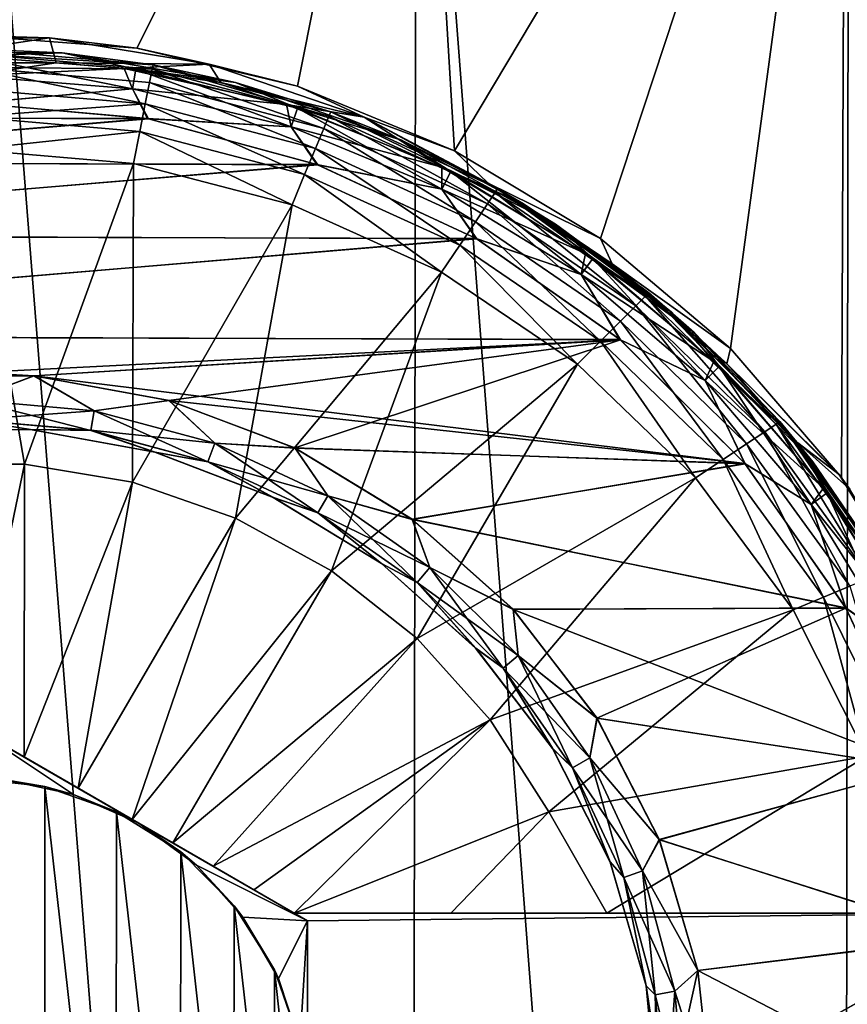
# Model space of a CAD drawing. Header units: metres. Extents: x -106 to 264, y -111 to 81.
# Tile 72 of 256: x -76.32 to -73.25, y 64.01 to 67.66. Entities that reach past the tile are written whole.
import ezdxf

# ---------------------------------------------------------------- set-up
doc = ezdxf.new("R2010")
doc.units = ezdxf.units.M
doc.layers.add('solid_20422013', color=7, linetype='CONTINUOUS')

msp = doc.modelspace()

# ---------------------------------------------------------------- linework, layer by layer
at = {"layer": 'solid_20422013'}
for points in [[(-76.5, 69.599998, 13), (-76.5, 49.099998, 13), (-74.874649, 49.099998, 12.897993)], [(-74.847794, 69.599998, 12.89389), (-76.5, 69.599998, 13), (-74.874649, 49.099998, 12.897993)], [(-74.851753, 69.599998, -12.89344), (-76.5, 67.599998, -13), (-76.5, 69.599998, -13)], [(-74.851753, 69.599998, -12.89344), (-75.882767, 67.552834, -12.985339), (-76.5, 67.599998, -13)], [(-74.851753, 69.599998, -12.89344), (-75.287117, 67.411682, -12.943296), (-75.882767, 67.552834, -12.985339)], [(-74.851753, 69.599998, -12.89344), (-74.705513, 67.173073, -12.875551), (-75.287117, 67.411682, -12.943296)], [(-74.847794, 69.599998, 12.89389), (-74.874649, 49.099998, 12.897993), (-73.274803, 49.099998, 12.593575)], [(-74.851753, 69.599998, -12.89344), (-73.257263, 69.599998, -12.589034), (-74.705513, 67.173073, -12.875551)], [(-73.245956, 69.599998, 12.586223), (-74.847794, 69.599998, 12.89389), (-73.274803, 49.099998, 12.593575)], [(-73.257263, 69.599998, -12.589034), (-74.164574, 66.847427, -12.788502), (-74.705513, 67.173073, -12.875551)], [(-73.257263, 69.599998, -12.589034), (-73.684212, 66.44043, -12.691388), (-74.164574, 66.847427, -12.788502)], [(-73.257263, 69.599998, -12.589034), (-73.272408, 65.962769, -12.59296), (-73.684212, 66.44043, -12.691388)], [(-73.245956, 69.599998, 12.586223), (-73.274803, 49.099998, 12.593575), (-71.725571, 49.099998, 12.09152)], [(-73.257263, 69.599998, -12.589034), (-72.940033, 65.419754, -12.503064), (-73.272408, 65.962769, -12.59296)], [(-73.257263, 69.599998, -12.589034), (-71.704552, 69.599998, -12.081467), (-72.940033, 65.419754, -12.503064)], [(-76.819099, 67.499107, -8.617094), (-76.814804, 67.588936, -8.617251), (-76.205956, 67.590744, -8.617985)], [(-76.180901, 67.499107, -8.617094), (-76.819099, 67.499107, -8.617094), (-76.205956, 67.590744, -8.617985)], [(-76.814804, 67.588936, -8.617251), (-76.5, 67.599998, -13), (-76.205956, 67.590744, -8.617985)], [(-76.205956, 67.590744, -8.617985), (-76.5, 67.599998, -13), (-75.882767, 67.552834, -12.985339)], [(-76.205956, 67.590744, -8.617985), (-75.882767, 67.552834, -12.985339), (-75.613922, 67.493439, -8.577354)], [(-76.180901, 67.499107, -8.617094), (-76.205956, 67.590744, -8.617985), (-75.613922, 67.493439, -8.577354)], [(-76.5, 67.550003, -12.051724), (-76.809555, 67.537849, -10.9), (-76.158844, 67.53524, -10.9)], [(-76.5, 67.523254, -10.800091), (-76.158844, 67.53524, -10.9), (-76.809555, 67.537849, -10.9)], [(-76.500008, 67.532875, -12.181459), (-76.5, 67.550003, -12.051724), (-75.822113, 67.491394, -12.051724)], [(-76.499985, 67.482613, -12.302423), (-76.500008, 67.532875, -12.181459), (-75.82547, 67.474602, -12.181459)], [(-75.82547, 67.474602, -12.181459), (-76.500008, 67.532875, -12.181459), (-75.822113, 67.491394, -12.051724)], [(-75.822113, 67.491394, -12.051724), (-76.5, 67.550003, -12.051724), (-76.158844, 67.53524, -10.9)], [(-76.5, 67.523254, -10.800091), (-75.886269, 67.474953, -10.800091), (-76.158844, 67.53524, -10.9)], [(-75.822113, 67.491394, -12.051724), (-76.158844, 67.53524, -10.9), (-75.517395, 67.425835, -10.9)], [(-75.886269, 67.474953, -10.800091), (-75.517395, 67.425835, -10.9), (-76.158844, 67.53524, -10.9)], [(-75.613922, 67.493439, -8.577354), (-75.882767, 67.552834, -12.985339), (-75.287117, 67.411682, -12.943296)], [(-76.5, 67.449913, -8.673258), (-76.819099, 67.499107, -8.617094), (-76.180901, 67.499107, -8.617094)], [(-76.5, 67.523254, -10.800091), (-75.897728, 67.402603, -10.726795), (-75.886269, 67.474953, -10.800091)], [(-76.5, 67.523254, -10.800091), (-76.5, 67.449997, -10.726795), (-75.897728, 67.402603, -10.726795)], [(-76.5, 67.449913, -8.673258), (-76.180901, 67.499107, -8.617094), (-75.929176, 67.477226, -8.604086)], [(-75.929176, 67.477226, -8.604086), (-76.180901, 67.499107, -8.617094), (-75.613922, 67.493439, -8.577354)], [(-75.571709, 67.425217, -8.572887), (-75.929176, 67.477226, -8.604086), (-75.613922, 67.493439, -8.577354)], [(-75.613922, 67.493439, -8.577354), (-75.287117, 67.411682, -12.943296), (-75.039894, 67.297127, -8.498484)], [(-75.571709, 67.425217, -8.572887), (-75.613922, 67.493439, -8.577354), (-75.039894, 67.297127, -8.498484)], [(-75.897743, 67.402512, -8.673258), (-76.5, 67.449913, -8.673258), (-75.929176, 67.477226, -8.604086)], [(-75.850922, 67.346848, -12.406178), (-76.499992, 67.402649, -12.406178), (-76.499985, 67.482613, -12.302423)], [(-75.850922, 67.346848, -12.406178), (-76.499985, 67.482613, -12.302423), (-75.835274, 67.425285, -12.302423)], [(-75.835274, 67.425285, -12.302423), (-76.499985, 67.482613, -12.302423), (-75.82547, 67.474602, -12.181459)], [(-75.328545, 67.344231, -8.6), (-75.929176, 67.477226, -8.604086), (-75.571709, 67.425217, -8.572887)], [(-75.328545, 67.344231, -8.6), (-75.897743, 67.402512, -8.673258), (-75.929176, 67.477226, -8.604086)], [(-75.886269, 67.474953, -10.800091), (-75.897728, 67.402603, -10.726795), (-75.310287, 67.261566, -10.726795)], [(-75.886269, 67.474953, -10.800091), (-75.287643, 67.331238, -10.800091), (-75.517395, 67.425835, -10.9)], [(-75.886269, 67.474953, -10.800091), (-75.310287, 67.261566, -10.726795), (-75.287643, 67.331238, -10.800091)], [(-75.190186, 67.255005, -12.302423), (-75.835274, 67.425285, -12.302423), (-75.82547, 67.474602, -12.181459)], [(-75.170929, 67.301498, -12.181459), (-75.82547, 67.474602, -12.181459), (-75.822113, 67.491394, -12.051724)], [(-75.190186, 67.255005, -12.302423), (-75.82547, 67.474602, -12.181459), (-75.170929, 67.301498, -12.181459)], [(-75.170929, 67.301498, -12.181459), (-75.822113, 67.491394, -12.051724), (-75.164345, 67.317329, -12.051724)], [(-75.164345, 67.317329, -12.051724), (-75.822113, 67.491394, -12.051724), (-75.517395, 67.425835, -10.9)], [(-75.897728, 67.402603, -10.726795), (-76.5, 67.449997, -10.726795), (-76.485107, 67.348709, -10.7)], [(-76.489662, 67.348717, -8.7), (-76.5, 67.449913, -8.673258), (-75.897743, 67.402512, -8.673258)], [(-75.220894, 67.181068, -12.406178), (-75.850922, 67.346848, -12.406178), (-75.835274, 67.425285, -12.302423)], [(-75.220894, 67.181068, -12.406178), (-75.835274, 67.425285, -12.302423), (-75.190186, 67.255005, -12.302423)], [(-75.328545, 67.344231, -8.6), (-75.571709, 67.425217, -8.572887), (-75.039894, 67.297127, -8.498484)], [(-75.164345, 67.317329, -12.051724), (-75.517395, 67.425835, -10.9), (-74.902611, 67.212601, -10.9)], [(-75.287643, 67.331238, -10.800091), (-74.902611, 67.212601, -10.9), (-75.517395, 67.425835, -10.9)], [(-75.850922, 67.346848, -12.406178), (-76.500008, 67.298485, -12.485606), (-76.499992, 67.402649, -12.406178)], [(-75.842751, 67.291893, -8.7), (-76.489662, 67.348717, -8.7), (-75.897743, 67.402512, -8.673258)], [(-75.897728, 67.402603, -10.726795), (-76.485107, 67.348709, -10.7), (-75.838783, 67.291183, -10.7)], [(-75.328545, 67.344231, -8.6), (-75.31031, 67.261482, -8.673258), (-75.897743, 67.402512, -8.673258)], [(-75.842751, 67.291893, -8.7), (-75.897743, 67.402512, -8.673258), (-75.31031, 67.261482, -8.673258)], [(-75.310287, 67.261566, -10.726795), (-75.897728, 67.402603, -10.726795), (-75.838783, 67.291183, -10.7)], [(-75.039894, 67.297127, -8.498484), (-75.287117, 67.411682, -12.943296), (-74.705513, 67.173073, -12.875551)], [(-75.842751, 67.291893, -8.7), (-77.136887, 67.295456, -8.7), (-76.489662, 67.348717, -8.7)], [(-75.838783, 67.291183, -10.7), (-76.485107, 67.348709, -10.7), (-77.131866, 67.296318, -10.7)], [(-75.850922, 67.346848, -12.406178), (-75.871269, 67.244652, -12.485606), (-76.500008, 67.298485, -12.485606)], [(-75.850922, 67.346848, -12.406178), (-75.260834, 67.084717, -12.485606), (-75.871269, 67.244652, -12.485606)], [(-75.220894, 67.181068, -12.406178), (-75.260834, 67.084717, -12.485606), (-75.850922, 67.346848, -12.406178)], [(-75.328545, 67.344231, -8.6), (-75.039894, 67.297127, -8.498484), (-74.752441, 67.112488, -8.6)], [(-75.328545, 67.344231, -8.6), (-74.752441, 67.112488, -8.6), (-75.31031, 67.261482, -8.673258)], [(-75.287643, 67.331238, -10.800091), (-75.310287, 67.261566, -10.726795), (-74.752136, 67.030373, -10.726795)], [(-75.287643, 67.331238, -10.800091), (-74.71888, 67.09565, -10.800091), (-74.902611, 67.212601, -10.9)], [(-75.287643, 67.331238, -10.800091), (-74.752136, 67.030373, -10.726795), (-74.71888, 67.09565, -10.800091)], [(-74.555779, 67.0187, -12.181459), (-75.170929, 67.301498, -12.181459), (-75.164345, 67.317329, -12.051724)], [(-74.555779, 67.0187, -12.181459), (-75.164345, 67.317329, -12.051724), (-74.546204, 67.032959, -12.051724)], [(-74.546204, 67.032959, -12.051724), (-75.164345, 67.317329, -12.051724), (-74.902611, 67.212601, -10.9)], [(-75.842751, 67.291893, -8.7), (-77.764832, 67.128914, -8.7), (-77.136887, 67.295456, -8.7)], [(-75.215744, 67.121895, -8.7), (-77.764832, 67.128914, -8.7), (-75.842751, 67.291893, -8.7)], [(-75.838783, 67.291183, -10.7), (-77.131866, 67.296318, -10.7), (-77.759521, 67.130821, -10.7)], [(-75.212448, 67.120697, -10.7), (-75.838783, 67.291183, -10.7), (-77.759521, 67.130821, -10.7)], [(-76.500008, 67.298485, -12.485606), (-75.871269, 67.244652, -12.485606), (-76.5, 67.17778, -12.535121)], [(-75.215744, 67.121895, -8.7), (-75.842751, 67.291893, -8.7), (-75.31031, 67.261482, -8.673258)], [(-75.310287, 67.261566, -10.726795), (-75.838783, 67.291183, -10.7), (-75.212448, 67.120697, -10.7)], [(-74.583786, 66.976799, -12.302423), (-75.190186, 67.255005, -12.302423), (-75.170929, 67.301498, -12.181459)], [(-74.583786, 66.976799, -12.302423), (-75.170929, 67.301498, -12.181459), (-74.555779, 67.0187, -12.181459)], [(-74.581261, 67.052673, -8.396472), (-75.039894, 67.297127, -8.498484), (-74.705513, 67.173073, -12.875551)], [(-74.450027, 66.976402, -8.5), (-75.039894, 67.297127, -8.498484), (-74.581261, 67.052673, -8.396472)], [(-74.752441, 67.112488, -8.6), (-75.039894, 67.297127, -8.498484), (-74.450027, 66.976402, -8.5)], [(-75.871269, 67.244652, -12.485606), (-75.894875, 67.126236, -12.535121), (-76.5, 67.17778, -12.535121)], [(-75.871269, 67.244652, -12.485606), (-75.30719, 66.973083, -12.535121), (-75.894875, 67.126236, -12.535121)], [(-75.871269, 67.244652, -12.485606), (-75.260834, 67.084717, -12.485606), (-75.30719, 66.973083, -12.535121)], [(-74.752441, 67.112488, -8.6), (-74.752174, 67.030296, -8.673258), (-75.31031, 67.261482, -8.673258)], [(-75.215744, 67.121895, -8.7), (-75.31031, 67.261482, -8.673258), (-74.752174, 67.030296, -8.673258)], [(-74.752136, 67.030373, -10.726795), (-75.310287, 67.261566, -10.726795), (-75.212448, 67.120697, -10.7)], [(-74.62841, 66.910179, -12.406178), (-75.220894, 67.181068, -12.406178), (-75.190186, 67.255005, -12.302423)], [(-74.62841, 66.910179, -12.406178), (-75.190186, 67.255005, -12.302423), (-74.583786, 66.976799, -12.302423)], [(-74.546204, 67.032959, -12.051724), (-74.902611, 67.212601, -10.9), (-74.331177, 66.901321, -10.9)], [(-74.71888, 67.09565, -10.800091), (-74.331177, 66.901321, -10.9), (-74.902611, 67.212601, -10.9)], [(-76.297691, 66.012558, -12.789077), (-76.702309, 66.012558, -12.789077), (-76.5, 67.17778, -12.535121)], [(-76.297691, 66.012558, -12.789077), (-76.5, 67.17778, -12.535121), (-75.894875, 67.126236, -12.535121)], [(-75.220894, 67.181068, -12.406178), (-74.68647, 66.823341, -12.485606), (-75.260834, 67.084717, -12.485606)], [(-74.62841, 66.910179, -12.406178), (-74.68647, 66.823341, -12.485606), (-75.220894, 67.181068, -12.406178)], [(-74.581261, 67.052673, -8.396472), (-74.705513, 67.173073, -12.875551), (-74.164574, 66.847427, -12.788502)], [(-75.215744, 67.121895, -8.7), (-78.355965, 66.858452, -8.7), (-77.764832, 67.128914, -8.7)], [(-75.212448, 67.120697, -10.7), (-77.759521, 67.130821, -10.7), (-78.350578, 66.861511, -10.7)], [(-74.626129, 66.848183, -8.7), (-78.355965, 66.858452, -8.7), (-75.215744, 67.121895, -8.7)], [(-74.623543, 66.846687, -10.7), (-75.212448, 67.120697, -10.7), (-78.350578, 66.861511, -10.7)], [(-75.898712, 65.945168, -12.789077), (-76.297691, 66.012558, -12.789077), (-75.894875, 67.126236, -12.535121)], [(-75.898712, 65.945168, -12.789077), (-75.894875, 67.126236, -12.535121), (-75.30719, 66.973083, -12.535121)], [(-74.626129, 66.848183, -8.7), (-75.215744, 67.121895, -8.7), (-74.752174, 67.030296, -8.673258)], [(-74.752136, 67.030373, -10.726795), (-75.212448, 67.120697, -10.7), (-74.623543, 66.846687, -10.7)], [(-74.752441, 67.112488, -8.6), (-74.450027, 66.976402, -8.5), (-74.220116, 66.792747, -8.6)], [(-74.752441, 67.112488, -8.6), (-74.220116, 66.792747, -8.6), (-74.752174, 67.030296, -8.673258)], [(-74.71888, 67.09565, -10.800091), (-74.752136, 67.030373, -10.726795), (-74.23703, 66.714714, -10.726795)], [(-74.71888, 67.09565, -10.800091), (-74.19397, 66.773979, -10.800091), (-74.331177, 66.901321, -10.9)], [(-74.71888, 67.09565, -10.800091), (-74.23703, 66.714714, -10.726795), (-74.19397, 66.773979, -10.800091)], [(-75.260834, 67.084717, -12.485606), (-74.753876, 66.722748, -12.535121), (-75.30719, 66.973083, -12.535121)], [(-75.260834, 67.084717, -12.485606), (-74.68647, 66.823341, -12.485606), (-74.753876, 66.722748, -12.535121)], [(-74.220116, 66.792747, -8.6), (-74.237083, 66.714645, -8.673258), (-74.752174, 67.030296, -8.673258)], [(-74.626129, 66.848183, -8.7), (-74.752174, 67.030296, -8.673258), (-74.237083, 66.714645, -8.673258)], [(-74.23703, 66.714714, -10.726795), (-74.752136, 67.030373, -10.726795), (-74.623543, 66.846687, -10.7)], [(-74.033958, 66.598885, -12.302423), (-74.583786, 66.976799, -12.302423), (-74.555779, 67.0187, -12.181459)], [(-74.121895, 66.753906, -8.279896), (-74.581261, 67.052673, -8.396472), (-74.164574, 66.847427, -12.788502)], [(-74.450027, 66.976402, -8.5), (-74.581261, 67.052673, -8.396472), (-74.121895, 66.753906, -8.279896)], [(-73.998238, 66.634583, -12.181459), (-74.555779, 67.0187, -12.181459), (-74.546204, 67.032959, -12.051724)], [(-74.033958, 66.598885, -12.302423), (-74.555779, 67.0187, -12.181459), (-73.998238, 66.634583, -12.181459)], [(-73.998238, 66.634583, -12.181459), (-74.546204, 67.032959, -12.051724), (-73.986038, 66.646721, -12.051724)], [(-73.986038, 66.646721, -12.051724), (-74.546204, 67.032959, -12.051724), (-74.331177, 66.901321, -10.9)], [(-75.516533, 65.812271, -12.789077), (-75.898712, 65.945168, -12.789077), (-75.30719, 66.973083, -12.535121)], [(-75.516533, 65.812271, -12.789077), (-75.30719, 66.973083, -12.535121), (-74.753876, 66.722748, -12.535121)], [(-74.090858, 66.542145, -12.406178), (-74.62841, 66.910179, -12.406178), (-74.583786, 66.976799, -12.302423)], [(-74.090858, 66.542145, -12.406178), (-74.583786, 66.976799, -12.302423), (-74.033958, 66.598885, -12.302423)], [(-73.902168, 66.575531, -8.5), (-74.450027, 66.976402, -8.5), (-74.121895, 66.753906, -8.279896)], [(-74.220116, 66.792747, -8.6), (-74.450027, 66.976402, -8.5), (-73.902168, 66.575531, -8.5)], [(-74.62841, 66.910179, -12.406178), (-74.164902, 66.468124, -12.485606), (-74.68647, 66.823341, -12.485606)], [(-74.090858, 66.542145, -12.406178), (-74.164902, 66.468124, -12.485606), (-74.62841, 66.910179, -12.406178)], [(-73.986038, 66.646721, -12.051724), (-74.331177, 66.901321, -10.9), (-73.818604, 66.50045, -10.9)], [(-74.19397, 66.773979, -10.800091), (-73.818604, 66.50045, -10.9), (-74.331177, 66.901321, -10.9)], [(-74.626129, 66.848183, -8.7), (-78.890762, 66.487427, -8.7), (-78.355965, 66.858452, -8.7)], [(-74.093399, 66.474243, -8.7), (-78.890762, 66.487427, -8.7), (-74.626129, 66.848183, -8.7)], [(-74.623543, 66.846687, -10.7), (-78.350578, 66.861511, -10.7), (-78.885559, 66.491737, -10.7)], [(-74.091499, 66.472649, -10.7), (-74.623543, 66.846687, -10.7), (-78.885559, 66.491737, -10.7)], [(-74.093399, 66.474243, -8.7), (-74.626129, 66.848183, -8.7), (-74.237083, 66.714645, -8.673258)], [(-74.23703, 66.714714, -10.726795), (-74.623543, 66.846687, -10.7), (-74.091499, 66.472649, -10.7)], [(-74.121895, 66.753906, -8.279896), (-74.164574, 66.847427, -12.788502), (-73.684212, 66.44043, -12.691388)], [(-74.68647, 66.823341, -12.485606), (-74.25087, 66.382431, -12.535121), (-74.753876, 66.722748, -12.535121)], [(-74.68647, 66.823341, -12.485606), (-74.164902, 66.468124, -12.485606), (-74.25087, 66.382431, -12.535121)], [(-74.220116, 66.792747, -8.6), (-73.744904, 66.393028, -8.6), (-74.237083, 66.714645, -8.673258)], [(-74.19397, 66.773979, -10.800091), (-74.23703, 66.714714, -10.726795), (-73.777641, 66.322365, -10.726795)], [(-74.220116, 66.792747, -8.6), (-73.902168, 66.575531, -8.5), (-73.744904, 66.393028, -8.6)], [(-74.19397, 66.773979, -10.800091), (-73.725838, 66.374161, -10.800091), (-73.818604, 66.50045, -10.9)], [(-74.19397, 66.773979, -10.800091), (-73.777641, 66.322365, -10.726795), (-73.725838, 66.374161, -10.800091)], [(-73.697525, 66.383636, -8.150271), (-74.121895, 66.753906, -8.279896), (-73.684212, 66.44043, -12.691388)], [(-73.902168, 66.575531, -8.5), (-74.121895, 66.753906, -8.279896), (-73.697525, 66.383636, -8.150271)], [(-75.161827, 65.617584, -12.789077), (-75.516533, 65.812271, -12.789077), (-74.753876, 66.722748, -12.535121)], [(-75.161827, 65.617584, -12.789077), (-74.753876, 66.722748, -12.535121), (-74.25087, 66.382431, -12.535121)], [(-73.744904, 66.393028, -8.6), (-73.777702, 66.322296, -8.673258), (-74.237083, 66.714645, -8.673258)], [(-74.093399, 66.474243, -8.7), (-74.237083, 66.714645, -8.673258), (-73.777702, 66.322296, -8.673258)], [(-73.777641, 66.322365, -10.726795), (-74.23703, 66.714714, -10.726795), (-74.091499, 66.472649, -10.7)], [(-73.556953, 66.132416, -12.302423), (-74.033958, 66.598885, -12.302423), (-73.998238, 66.634583, -12.181459)], [(-73.514847, 66.160538, -12.181459), (-73.998238, 66.634583, -12.181459), (-73.986038, 66.646721, -12.051724)], [(-73.556953, 66.132416, -12.302423), (-73.998238, 66.634583, -12.181459), (-73.514847, 66.160538, -12.181459)], [(-73.514847, 66.160538, -12.181459), (-73.986038, 66.646721, -12.051724), (-73.500465, 66.170082, -12.051724)], [(-73.500465, 66.170082, -12.051724), (-73.986038, 66.646721, -12.051724), (-73.818604, 66.50045, -10.9)], [(-73.624023, 66.087746, -12.406178), (-74.090858, 66.542145, -12.406178), (-74.033958, 66.598885, -12.302423)], [(-73.624023, 66.087746, -12.406178), (-74.033958, 66.598885, -12.302423), (-73.556953, 66.132416, -12.302423)], [(-73.434807, 66.091408, -8.5), (-73.902168, 66.575531, -8.5), (-73.697525, 66.383636, -8.150271)], [(-73.744904, 66.393028, -8.6), (-73.902168, 66.575531, -8.5), (-73.434807, 66.091408, -8.5)], [(-74.090858, 66.542145, -12.406178), (-73.711311, 66.029411, -12.485606), (-74.164902, 66.468124, -12.485606)], [(-73.624023, 66.087746, -12.406178), (-73.711311, 66.029411, -12.485606), (-74.090858, 66.542145, -12.406178)], [(-76.26281, 66.338951, -8.7), (-78.890762, 66.487427, -8.7), (-74.093399, 66.474243, -8.7)], [(-76.26281, 66.338951, -8.7), (-76.760811, 66.3368, -8.7), (-78.890762, 66.487427, -8.7)], [(-74.091499, 66.472649, -10.7), (-78.885559, 66.491737, -10.7), (-76.761696, 66.336716, -10.7)], [(-74.091499, 66.472649, -10.7), (-76.761696, 66.336716, -10.7), (-76.263763, 66.339027, -10.7)], [(-74.091499, 66.472649, -10.7), (-76.263763, 66.339027, -10.7), (-75.763878, 66.248611, -10.7)], [(-76.26281, 66.338951, -8.7), (-74.093399, 66.474243, -8.7), (-73.631134, 66.014923, -8.7)], [(-74.091499, 66.472649, -10.7), (-75.763878, 66.248611, -10.7), (-75.297356, 66.072441, -10.7)], [(-73.629868, 66.013412, -10.7), (-74.091499, 66.472649, -10.7), (-75.297356, 66.072441, -10.7)], [(-73.631134, 66.014923, -8.7), (-74.093399, 66.474243, -8.7), (-73.777702, 66.322296, -8.673258)], [(-73.777641, 66.322365, -10.726795), (-74.091499, 66.472649, -10.7), (-73.629868, 66.013412, -10.7)], [(-73.500465, 66.170082, -12.051724), (-73.818604, 66.50045, -10.9), (-73.378799, 66.020866, -10.9)], [(-73.725838, 66.374161, -10.800091), (-73.378799, 66.020866, -10.9), (-73.818604, 66.50045, -10.9)], [(-74.164902, 66.468124, -12.485606), (-73.812675, 65.961937, -12.535121), (-74.25087, 66.382431, -12.535121)], [(-74.164902, 66.468124, -12.485606), (-73.711311, 66.029411, -12.485606), (-73.812675, 65.961937, -12.535121)], [(-73.697525, 66.383636, -8.150271), (-73.684212, 66.44043, -12.691388), (-73.272408, 65.962769, -12.59296)], [(-74.844498, 65.366539, -12.789077), (-75.161827, 65.617584, -12.789077), (-74.25087, 66.382431, -12.535121)], [(-74.844498, 65.366539, -12.789077), (-74.25087, 66.382431, -12.535121), (-73.812675, 65.961937, -12.535121)], [(-73.744904, 66.393028, -8.6), (-73.338722, 65.923325, -8.6), (-73.777702, 66.322296, -8.673258)], [(-73.725838, 66.374161, -10.800091), (-73.777641, 66.322365, -10.726795), (-73.385284, 65.862976, -10.726795)], [(-73.744904, 66.393028, -8.6), (-73.434807, 66.091408, -8.5), (-73.338722, 65.923325, -8.6)], [(-73.725838, 66.374161, -10.800091), (-73.326019, 65.906036, -10.800091), (-73.378799, 66.020866, -10.9)], [(-73.725838, 66.374161, -10.800091), (-73.385284, 65.862976, -10.726795), (-73.326019, 65.906036, -10.800091)], [(-73.697525, 66.383636, -8.150271), (-73.272408, 65.962769, -12.59296), (-73.2808, 65.97419, -8.0076)], [(-73.434807, 66.091408, -8.5), (-73.697525, 66.383636, -8.150271), (-73.2808, 65.97419, -8.0076)], [(-76.5, 66.25, -10.673205), (-76.263763, 66.339027, -10.7), (-76.761696, 66.336716, -10.7)], [(-76.5, 66.250092, -8.726743), (-76.760811, 66.3368, -8.7), (-76.26281, 66.338951, -8.7)], [(-76.5, 66.25, -10.673205), (-76.039833, 66.20974, -10.673205), (-76.263763, 66.339027, -10.7)], [(-76.039818, 66.209831, -8.726743), (-76.5, 66.250092, -8.726743), (-76.26281, 66.338951, -8.7)], [(-76.039833, 66.20974, -10.673205), (-75.763878, 66.248611, -10.7), (-76.263763, 66.339027, -10.7)], [(-75.762901, 66.248337, -8.7), (-76.26281, 66.338951, -8.7), (-73.631134, 66.014923, -8.7)], [(-76.039818, 66.209831, -8.726743), (-76.26281, 66.338951, -8.7), (-75.762901, 66.248337, -8.7)], [(-73.338722, 65.923325, -8.6), (-73.385361, 65.862923, -8.673258), (-73.777702, 66.322296, -8.673258)], [(-73.631134, 66.014923, -8.7), (-73.777702, 66.322296, -8.673258), (-73.385361, 65.862923, -8.673258)], [(-73.385284, 65.862976, -10.726795), (-73.777641, 66.322365, -10.726795), (-73.629868, 66.013412, -10.7)], [(-76.5, 66.176796, -8.8), (-76.5, 66.250092, -8.726743), (-76.039818, 66.209831, -8.726743)], [(-76.5, 66.25, -10.673205), (-76.052551, 66.137596, -10.599909), (-76.039833, 66.20974, -10.673205)], [(-76.5, 66.25, -10.673205), (-76.5, 66.176743, -10.599909), (-76.052551, 66.137596, -10.599909)], [(-76.039833, 66.20974, -10.673205), (-75.593643, 66.090187, -10.673205), (-75.763878, 66.248611, -10.7)], [(-75.593613, 66.090271, -8.726743), (-76.039818, 66.209831, -8.726743), (-75.762901, 66.248337, -8.7)], [(-75.593643, 66.090187, -10.673205), (-75.297356, 66.072441, -10.7), (-75.763878, 66.248611, -10.7)], [(-75.296402, 66.071976, -8.7), (-75.762901, 66.248337, -8.7), (-73.631134, 66.014923, -8.7)], [(-75.593613, 66.090271, -8.726743), (-75.762901, 66.248337, -8.7), (-75.296402, 66.071976, -8.7)], [(-76.5, 66.176796, -8.8), (-76.039818, 66.209831, -8.726743), (-76.052544, 66.13765, -8.8)], [(-76.039833, 66.20974, -10.673205), (-76.052551, 66.137596, -10.599909), (-75.618706, 66.021347, -10.599909)], [(-76.052544, 66.13765, -8.8), (-76.039818, 66.209831, -8.726743), (-75.593613, 66.090271, -8.726743)], [(-76.039833, 66.20974, -10.673205), (-75.618706, 66.021347, -10.599909), (-75.593643, 66.090187, -10.673205)], [(-76.5, 66.176743, -10.599909), (-76.746246, 66.138084, -10.5), (-76.277054, 66.140236, -10.5)], [(-76.5, 66.176796, -8.8), (-76.276482, 66.140182, -8.9), (-76.745743, 66.13813, -8.9)], [(-76.5, 66.176796, -8.8), (-76.052544, 66.13765, -8.8), (-76.276482, 66.140182, -8.9)], [(-76.052551, 66.137596, -10.599909), (-76.5, 66.176743, -10.599909), (-76.277054, 66.140236, -10.5)], [(-73.166847, 65.591171, -12.302423), (-73.556953, 66.132416, -12.302423), (-73.514847, 66.160538, -12.181459)], [(-73.119919, 65.610611, -12.181459), (-73.514847, 66.160538, -12.181459), (-73.500465, 66.170082, -12.051724)], [(-73.166847, 65.591171, -12.302423), (-73.514847, 66.160538, -12.181459), (-73.119919, 65.610611, -12.181459)], [(-73.119919, 65.610611, -12.181459), (-73.500465, 66.170082, -12.051724), (-73.103905, 65.61718, -12.051724)], [(-73.103905, 65.61718, -12.051724), (-73.500465, 66.170082, -12.051724), (-73.378799, 66.020866, -10.9)], [(-76.277054, 66.140236, -10.5), (-76.746246, 66.138084, -10.5), (-76.745743, 66.13813, -8.9)], [(-76.277054, 66.140236, -10.5), (-76.745743, 66.13813, -8.9), (-76.276482, 66.140182, -8.9)], [(-75.815407, 66.056389, -10.5), (-76.277054, 66.140236, -10.5), (-76.276482, 66.140182, -8.9)], [(-76.052551, 66.137596, -10.599909), (-76.277054, 66.140236, -10.5), (-75.815407, 66.056389, -10.5)], [(-76.052544, 66.13765, -8.8), (-75.814796, 66.056213, -8.9), (-76.276482, 66.140182, -8.9)], [(-75.815407, 66.056389, -10.5), (-76.276482, 66.140182, -8.9), (-75.814796, 66.056213, -8.9)], [(-75.618706, 66.021347, -10.599909), (-76.052551, 66.137596, -10.599909), (-75.815407, 66.056389, -10.5)], [(-76.052544, 66.13765, -8.8), (-75.593613, 66.090271, -8.726743), (-75.618683, 66.021393, -8.8)], [(-76.052544, 66.13765, -8.8), (-75.618683, 66.021393, -8.8), (-75.814796, 66.056213, -8.9)], [(-73.241592, 65.560333, -12.406178), (-73.624023, 66.087746, -12.406178), (-73.556953, 66.132416, -12.302423)], [(-73.241592, 65.560333, -12.406178), (-73.556953, 66.132416, -12.302423), (-73.166847, 65.591171, -12.302423)], [(-75.593643, 66.090187, -10.673205), (-75.618706, 66.021347, -10.599909), (-75.211632, 65.831528, -10.599909)], [(-75.618683, 66.021393, -8.8), (-75.593613, 66.090271, -8.726743), (-75.174957, 65.895042, -8.726743)], [(-75.593643, 66.090187, -10.673205), (-75.175003, 65.894966, -10.673205), (-75.297356, 66.072441, -10.7)], [(-75.593643, 66.090187, -10.673205), (-75.211632, 65.831528, -10.599909), (-75.175003, 65.894966, -10.673205)], [(-75.174957, 65.895042, -8.726743), (-75.593613, 66.090271, -8.726743), (-75.296402, 66.071976, -8.7)], [(-75.175003, 65.894966, -10.673205), (-74.862976, 65.80822, -10.7), (-75.297356, 66.072441, -10.7)], [(-73.629868, 66.013412, -10.7), (-75.297356, 66.072441, -10.7), (-74.862976, 65.80822, -10.7)], [(-74.862091, 65.807564, -8.7), (-75.296402, 66.071976, -8.7), (-73.631134, 66.014923, -8.7)], [(-75.174957, 65.895042, -8.726743), (-75.296402, 66.071976, -8.7), (-74.862091, 65.807564, -8.7)], [(-73.624023, 66.087746, -12.406178), (-73.338905, 65.519974, -12.485606), (-73.711311, 66.029411, -12.485606)], [(-73.241592, 65.560333, -12.406178), (-73.338905, 65.519974, -12.485606), (-73.624023, 66.087746, -12.406178)], [(-73.434807, 66.091408, -8.5), (-73.2808, 65.97419, -8.0076), (-73.241173, 65.919487, -8)], [(-73.056602, 65.535332, -8.5), (-73.434807, 66.091408, -8.5), (-73.241173, 65.919487, -8)], [(-73.338722, 65.923325, -8.6), (-73.434807, 66.091408, -8.5), (-73.056602, 65.535332, -8.5)], [(-75.376938, 65.889374, -10.5), (-75.815407, 66.056389, -10.5), (-75.814796, 66.056213, -8.9)], [(-75.618706, 66.021347, -10.599909), (-75.815407, 66.056389, -10.5), (-75.376938, 65.889374, -10.5)], [(-75.618683, 66.021393, -8.8), (-75.376312, 65.889069, -8.9), (-75.814796, 66.056213, -8.9)], [(-75.376938, 65.889374, -10.5), (-75.814796, 66.056213, -8.9), (-75.376312, 65.889069, -8.9)], [(-76.5, 65.043373, -12.925397), (-76.702309, 66.012558, -12.789077), (-76.297691, 66.012558, -12.789077)], [(-76.299919, 64.927856, -12.935447), (-76.5, 65.043373, -12.925397), (-76.297691, 66.012558, -12.789077)], [(-76.299919, 64.927856, -12.935447), (-76.297691, 66.012558, -12.789077), (-75.898712, 65.945168, -12.789077)], [(-75.211632, 65.831528, -10.599909), (-75.618706, 66.021347, -10.599909), (-75.376938, 65.889374, -10.5)], [(-75.618683, 66.021393, -8.8), (-75.174957, 65.895042, -8.726743), (-75.211601, 65.831573, -8.8)], [(-75.618683, 66.021393, -8.8), (-75.211601, 65.831573, -8.8), (-75.376312, 65.889069, -8.9)], [(-73.256187, 65.479683, -10.7), (-73.629868, 66.013412, -10.7), (-74.862976, 65.80822, -10.7)], [(-74.862091, 65.807564, -8.7), (-73.631134, 66.014923, -8.7), (-73.256874, 65.480652, -8.7)], [(-73.711311, 66.029411, -12.485606), (-73.451904, 65.473396, -12.535121), (-73.812675, 65.961937, -12.535121)], [(-73.711311, 66.029411, -12.485606), (-73.338905, 65.519974, -12.485606), (-73.451904, 65.473396, -12.535121)], [(-73.256874, 65.480652, -8.7), (-73.631134, 66.014923, -8.7), (-73.385361, 65.862923, -8.673258)], [(-73.385284, 65.862976, -10.726795), (-73.629868, 66.013412, -10.7), (-73.256187, 65.479683, -10.7)], [(-73.103905, 65.61718, -12.051724), (-73.378799, 66.020866, -10.9), (-73.023697, 65.475586, -10.9)], [(-73.326019, 65.906036, -10.800091), (-73.023697, 65.475586, -10.9), (-73.378799, 66.020866, -10.9)], [(-74.57341, 65.066154, -12.789077), (-74.844498, 65.366539, -12.789077), (-73.812675, 65.961937, -12.535121)], [(-74.57341, 65.066154, -12.789077), (-73.812675, 65.961937, -12.535121), (-73.451904, 65.473396, -12.535121)], [(-73.2808, 65.97419, -8.0076), (-73.272408, 65.962769, -12.59296), (-72.940033, 65.419754, -12.503064)], [(-73.241173, 65.919487, -8), (-73.2808, 65.97419, -8.0076), (-72.940033, 65.419754, -12.503064)], [(-76.099754, 64.812294, -12.941665), (-76.299919, 64.927856, -12.935447), (-75.898712, 65.945168, -12.789077)], [(-76.099754, 64.812294, -12.941665), (-75.898712, 65.945168, -12.789077), (-75.516533, 65.812271, -12.789077)], [(-74.976494, 65.644852, -10.5), (-75.376938, 65.889374, -10.5), (-75.376312, 65.889069, -8.9)], [(-75.211632, 65.831528, -10.599909), (-75.376938, 65.889374, -10.5), (-74.976494, 65.644852, -10.5)], [(-75.211601, 65.831573, -8.8), (-74.975883, 65.644402, -8.9), (-75.376312, 65.889069, -8.9)], [(-74.976494, 65.644852, -10.5), (-75.376312, 65.889069, -8.9), (-74.975883, 65.644402, -8.9)], [(-75.175003, 65.894966, -10.673205), (-75.211632, 65.831528, -10.599909), (-74.843704, 65.573898, -10.599909)], [(-75.211601, 65.831573, -8.8), (-75.174957, 65.895042, -8.726743), (-74.796555, 65.630089, -8.726743)], [(-75.175003, 65.894966, -10.673205), (-74.796616, 65.63002, -10.673205), (-74.862976, 65.80822, -10.7)], [(-75.175003, 65.894966, -10.673205), (-74.843704, 65.573898, -10.599909), (-74.796616, 65.63002, -10.673205)], [(-74.796555, 65.630089, -8.726743), (-75.174957, 65.895042, -8.726743), (-74.862091, 65.807564, -8.7)], [(-73.338722, 65.923325, -8.6), (-73.011734, 65.395424, -8.6), (-73.385361, 65.862923, -8.673258)], [(-73.326019, 65.906036, -10.800091), (-73.385284, 65.862976, -10.726795), (-73.069626, 65.347862, -10.726795)], [(-73.338722, 65.923325, -8.6), (-73.056602, 65.535332, -8.5), (-73.011734, 65.395424, -8.6)], [(-73.326019, 65.906036, -10.800091), (-73.004349, 65.381119, -10.800091), (-73.023697, 65.475586, -10.9)], [(-73.326019, 65.906036, -10.800091), (-73.069626, 65.347862, -10.726795), (-73.004349, 65.381119, -10.800091)], [(-73.011734, 65.395424, -8.6), (-73.069702, 65.347824, -8.673258), (-73.385361, 65.862923, -8.673258)], [(-73.256874, 65.480652, -8.7), (-73.385361, 65.862923, -8.673258), (-73.069702, 65.347824, -8.673258)], [(-73.069626, 65.347862, -10.726795), (-73.385284, 65.862976, -10.726795), (-73.256187, 65.479683, -10.7)], [(-74.843704, 65.573898, -10.599909), (-75.211632, 65.831528, -10.599909), (-74.976494, 65.644852, -10.5)], [(-75.211601, 65.831573, -8.8), (-74.796555, 65.630089, -8.726743), (-74.843666, 65.573936, -8.8)], [(-75.211601, 65.831573, -8.8), (-74.843666, 65.573936, -8.8), (-74.975883, 65.644402, -8.9)], [(-75.89946, 64.696655, -12.944049), (-76.099754, 64.812294, -12.941665), (-75.516533, 65.812271, -12.789077)], [(-75.89946, 64.696655, -12.944049), (-75.516533, 65.812271, -12.789077), (-75.161827, 65.617584, -12.789077)], [(-74.796616, 65.63002, -10.673205), (-74.488922, 65.475182, -10.7), (-74.862976, 65.80822, -10.7)], [(-73.256187, 65.479683, -10.7), (-74.862976, 65.80822, -10.7), (-74.488922, 65.475182, -10.7)], [(-74.488144, 65.47435, -8.7), (-74.862091, 65.807564, -8.7), (-73.256874, 65.480652, -8.7)], [(-74.796555, 65.630089, -8.726743), (-74.862091, 65.807564, -8.7), (-74.488144, 65.47435, -8.7)], [(-74.627724, 65.331207, -10.5), (-74.976494, 65.644852, -10.5), (-74.975883, 65.644402, -8.9)], [(-74.843704, 65.573898, -10.599909), (-74.976494, 65.644852, -10.5), (-74.627724, 65.331207, -10.5)], [(-74.843666, 65.573936, -8.8), (-74.627159, 65.330597, -8.9), (-74.975883, 65.644402, -8.9)], [(-74.627724, 65.331207, -10.5), (-74.975883, 65.644402, -8.9), (-74.627159, 65.330597, -8.9)], [(-75.749229, 64.609917, -12.943323), (-75.89946, 64.696655, -12.944049), (-75.161827, 65.617584, -12.789077)], [(-75.749229, 64.609917, -12.943323), (-75.161827, 65.617584, -12.789077), (-74.844498, 65.366539, -12.789077)], [(-74.796616, 65.63002, -10.673205), (-74.843704, 65.573898, -10.599909), (-74.5261, 65.256302, -10.599909)], [(-74.843666, 65.573936, -8.8), (-74.796555, 65.630089, -8.726743), (-74.46991, 65.303444, -8.726743)], [(-74.796616, 65.63002, -10.673205), (-74.469986, 65.303391, -10.673205), (-74.488922, 65.475182, -10.7)], [(-74.796616, 65.63002, -10.673205), (-74.5261, 65.256302, -10.599909), (-74.469986, 65.303391, -10.673205)], [(-74.46991, 65.303444, -8.726743), (-74.796555, 65.630089, -8.726743), (-74.488144, 65.47435, -8.7)], [(-74.5261, 65.256302, -10.599909), (-74.843704, 65.573898, -10.599909), (-74.627724, 65.331207, -10.5)], [(-74.843666, 65.573936, -8.8), (-74.46991, 65.303444, -8.726743), (-74.526062, 65.256332, -8.8)], [(-74.843666, 65.573936, -8.8), (-74.526062, 65.256332, -8.8), (-74.627159, 65.330597, -8.9)], [(-73.241592, 65.560333, -12.406178), (-73.058525, 64.954643, -12.485606), (-73.338905, 65.519974, -12.485606)], [(-73.338905, 65.519974, -12.485606), (-73.178963, 64.93087, -12.535121), (-73.451904, 65.473396, -12.535121)], [(-73.338905, 65.519974, -12.485606), (-73.058525, 64.954643, -12.485606), (-73.178963, 64.93087, -12.535121)], [(-74.35614, 64.724815, -12.789077), (-74.57341, 65.066154, -12.789077), (-73.451904, 65.473396, -12.535121)], [(-73.256187, 65.479683, -10.7), (-74.488922, 65.475182, -10.7), (-74.178482, 65.072273, -10.7)], [(-74.469986, 65.303391, -10.673205), (-74.178482, 65.072273, -10.7), (-74.488922, 65.475182, -10.7)], [(-74.488144, 65.47435, -8.7), (-73.256874, 65.480652, -8.7), (-72.978233, 64.888229, -8.7)], [(-74.177856, 65.071266, -8.7), (-74.488144, 65.47435, -8.7), (-72.978233, 64.888229, -8.7)], [(-74.46991, 65.303444, -8.726743), (-74.488144, 65.47435, -8.7), (-74.177856, 65.071266, -8.7)], [(-74.35614, 64.724815, -12.789077), (-73.451904, 65.473396, -12.535121), (-73.178963, 64.93087, -12.535121)], [(-72.97789, 64.887314, -10.7), (-73.256187, 65.479683, -10.7), (-74.178482, 65.072273, -10.7)], [(-72.978233, 64.888229, -8.7), (-73.256874, 65.480652, -8.7), (-73.069702, 65.347824, -8.673258)], [(-73.069626, 65.347862, -10.726795), (-73.256187, 65.479683, -10.7), (-72.97789, 64.887314, -10.7)], [(-75.599106, 64.523239, -12.940442), (-75.749229, 64.609917, -12.943323), (-74.844498, 65.366539, -12.789077)], [(-75.599106, 64.523239, -12.940442), (-74.844498, 65.366539, -12.789077), (-74.57341, 65.066154, -12.789077)], [(-74.34304, 64.960152, -10.5), (-74.627724, 65.331207, -10.5), (-74.627159, 65.330597, -8.9)], [(-74.5261, 65.256302, -10.599909), (-74.627724, 65.331207, -10.5), (-74.34304, 64.960152, -10.5)], [(-74.526062, 65.256332, -8.8), (-74.342522, 64.959335, -8.9), (-74.627159, 65.330597, -8.9)], [(-74.34304, 64.960152, -10.5), (-74.627159, 65.330597, -8.9), (-74.342522, 64.959335, -8.9)], [(-74.469986, 65.303391, -10.673205), (-74.5261, 65.256302, -10.599909), (-74.268478, 64.888374, -10.599909)], [(-74.526062, 65.256332, -8.8), (-74.46991, 65.303444, -8.726743), (-74.204956, 64.925049, -8.726743)], [(-74.469986, 65.303391, -10.673205), (-74.205032, 64.925003, -10.673205), (-74.178482, 65.072273, -10.7)], [(-74.469986, 65.303391, -10.673205), (-74.268478, 64.888374, -10.599909), (-74.205032, 64.925003, -10.673205)], [(-74.204956, 64.925049, -8.726743), (-74.46991, 65.303444, -8.726743), (-74.177856, 65.071266, -8.7)], [(-74.268478, 64.888374, -10.599909), (-74.5261, 65.256302, -10.599909), (-74.34304, 64.960152, -10.5)], [(-74.526062, 65.256332, -8.8), (-74.204956, 64.925049, -8.726743), (-74.268433, 64.888397, -8.8)], [(-74.526062, 65.256332, -8.8), (-74.268433, 64.888397, -8.8), (-74.342522, 64.959335, -8.9)], [(-75.449043, 64.436607, -12.935407), (-75.599106, 64.523239, -12.940442), (-74.57341, 65.066154, -12.789077)], [(-75.449043, 64.436607, -12.935407), (-74.57341, 65.066154, -12.789077), (-75.299042, 64.349998, -12.928216)], [(-74.35614, 64.724815, -12.789077), (-75.299042, 64.349998, -12.928216), (-74.57341, 65.066154, -12.789077)], [(-74.205032, 64.925003, -10.673205), (-73.947357, 64.622482, -10.7), (-74.178482, 65.072273, -10.7)], [(-74.204956, 64.925049, -8.726743), (-74.177856, 65.071266, -8.7), (-73.94693, 64.621422, -8.7)], [(-72.97789, 64.887314, -10.7), (-74.178482, 65.072273, -10.7), (-73.947357, 64.622482, -10.7)], [(-73.94693, 64.621422, -8.7), (-74.177856, 65.071266, -8.7), (-72.978233, 64.888229, -8.7)], [(-76.368469, 64.842865, -9.5), (-76.5, 65.043373, -9.5), (-76.116577, 64.789421, -9.5)], [(-76.116577, 64.789421, -9.5), (-76.5, 65.043373, -9.5), (-75.875, 64.682533, -9.5)], [(-75.875, 64.682533, -9.5), (-76.5, 65.043373, -9.5), (-76.5, 65.043373, -12.925397)], [(-75.875, 64.682533, -9.5), (-76.5, 65.043373, -12.925397), (-75.25, 64.321686, -9.5)], [(-76.299919, 64.927856, -12.935447), (-75.299042, 64.349998, -12.928216), (-76.5, 65.043373, -12.925397)], [(-75.25, 64.321686, -9.5), (-76.5, 65.043373, -12.925397), (-75.299042, 64.349998, -11.5)], [(-76.5, 65.043373, -12.925397), (-75.299042, 64.349998, -12.928216), (-75.299042, 64.349998, -11.5)], [(-74.129463, 64.539703, -10.5), (-74.34304, 64.960152, -10.5), (-74.342522, 64.959335, -8.9)], [(-74.268478, 64.888374, -10.599909), (-74.34304, 64.960152, -10.5), (-74.129463, 64.539703, -10.5)], [(-74.268433, 64.888397, -8.8), (-74.129128, 64.538857, -8.9), (-74.342522, 64.959335, -8.9)], [(-74.129463, 64.539703, -10.5), (-74.342522, 64.959335, -8.9), (-74.129128, 64.538857, -8.9)], [(-75.449043, 64.436607, -12.935407), (-76.299919, 64.927856, -12.935447), (-75.599106, 64.523239, -12.940442)], [(-75.599106, 64.523239, -12.940442), (-76.299919, 64.927856, -12.935447), (-76.099754, 64.812294, -12.941665)], [(-75.449043, 64.436607, -12.935407), (-75.299042, 64.349998, -12.928216), (-76.299919, 64.927856, -12.935447)], [(-74.35614, 64.724815, -12.789077), (-73.178963, 64.93087, -12.535121), (-74.142174, 64.349998, -12.779625)], [(-74.205032, 64.925003, -10.673205), (-74.268478, 64.888374, -10.599909), (-74.078651, 64.4813, -10.599909)], [(-74.268433, 64.888397, -8.8), (-74.204956, 64.925049, -8.726743), (-74.009727, 64.506386, -8.726743)], [(-74.205032, 64.925003, -10.673205), (-74.009811, 64.506355, -10.673205), (-73.947357, 64.622482, -10.7)], [(-74.205032, 64.925003, -10.673205), (-74.078651, 64.4813, -10.599909), (-74.009811, 64.506355, -10.673205)], [(-74.009727, 64.506386, -8.726743), (-74.204956, 64.925049, -8.726743), (-73.94693, 64.621422, -8.7)], [(-73.178963, 64.93087, -12.535121), (-73.001717, 64.349998, -12.535121), (-74.142174, 64.349998, -12.779625)], [(-74.078651, 64.4813, -10.599909), (-74.268478, 64.888374, -10.599909), (-74.129463, 64.539703, -10.5)], [(-74.268433, 64.888397, -8.8), (-74.009727, 64.506386, -8.726743), (-74.078606, 64.481316, -8.8)], [(-74.268433, 64.888397, -8.8), (-74.078606, 64.481316, -8.8), (-74.129128, 64.538857, -8.9)], [(-72.809937, 64.258156, -10.7), (-72.97789, 64.887314, -10.7), (-73.947357, 64.622482, -10.7)], [(-73.94693, 64.621422, -8.7), (-72.978233, 64.888229, -8.7), (-72.810356, 64.260483, -8.7)], [(-76.499832, 64.849022, -8.623), (-76.223061, 62.381065, -8.618552), (-76.500298, 62.350975, -8.623)], [(-76.368469, 64.842865, -9.5), (-76.222351, 64.818771, -8.618529), (-76.499832, 64.849022, -8.623)], [(-76.499832, 64.849022, -8.623), (-76.222351, 64.818771, -8.618529), (-76.223061, 62.381065, -8.618552)], [(-76.368469, 64.842865, -9.5), (-76.116577, 64.789421, -9.5), (-76.222351, 64.818771, -8.618529)], [(-76.222351, 64.818771, -8.618529), (-75.959625, 62.474022, -8.606051), (-76.223061, 62.381065, -8.618552)], [(-76.116577, 64.789421, -9.5), (-75.957825, 64.724808, -8.605939), (-76.222351, 64.818771, -8.618529)], [(-76.222351, 64.818771, -8.618529), (-75.957825, 64.724808, -8.605939), (-75.959625, 62.474022, -8.606051)], [(-75.599106, 64.523239, -12.940442), (-76.099754, 64.812294, -12.941665), (-75.749229, 64.609917, -12.943323)], [(-75.749229, 64.609917, -12.943323), (-76.099754, 64.812294, -12.941665), (-75.89946, 64.696655, -12.944049)], [(-76.116577, 64.789421, -9.5), (-75.875, 64.682533, -9.5), (-75.957825, 64.724808, -8.605939)], [(-75.957825, 64.724808, -8.605939), (-75.722115, 62.621536, -8.587841), (-75.959625, 62.474022, -8.606051)], [(-75.957825, 64.724808, -8.605939), (-75.719452, 64.57634, -8.5876), (-75.722115, 62.621536, -8.587841)], [(-75.957825, 64.724808, -8.605939), (-75.875, 64.682533, -9.5), (-75.719452, 64.57634, -8.5876)], [(-74.35614, 64.724815, -12.789077), (-74.718964, 64.349998, -12.865979), (-75.299042, 64.349998, -12.928216)], [(-74.35614, 64.724815, -12.789077), (-74.142174, 64.349998, -12.779625), (-74.718964, 64.349998, -12.865979)], [(-75.661644, 64.526764, -9.5), (-75.719452, 64.57634, -8.5876), (-75.875, 64.682533, -9.5)], [(-75.661644, 64.526764, -9.5), (-75.875, 64.682533, -9.5), (-75.25, 64.321686, -9.5)], [(-74.009811, 64.506355, -10.673205), (-73.805244, 64.137863, -10.7), (-73.947357, 64.622482, -10.7)], [(-74.009727, 64.506386, -8.726743), (-73.94693, 64.621422, -8.7), (-73.805061, 64.136955, -8.7)], [(-72.809937, 64.258156, -10.7), (-73.947357, 64.622482, -10.7), (-73.805244, 64.137863, -10.7)], [(-73.805061, 64.136955, -8.7), (-73.94693, 64.621422, -8.7), (-72.810356, 64.260483, -8.7)], [(-75.719452, 64.57634, -8.5876), (-75.5243, 62.820808, -8.567621), (-75.722115, 62.621536, -8.587841)], [(-75.661644, 64.526764, -9.5), (-75.522316, 64.3769, -8.567395), (-75.719452, 64.57634, -8.5876)], [(-75.719452, 64.57634, -8.5876), (-75.522316, 64.3769, -8.567395), (-75.5243, 62.820808, -8.567621)], [(-73.995758, 64.080887, -10.5), (-74.129463, 64.539703, -10.5), (-74.129128, 64.538857, -8.9)], [(-74.078651, 64.4813, -10.599909), (-74.129463, 64.539703, -10.5), (-73.995758, 64.080887, -10.5)], [(-74.078606, 64.481316, -8.8), (-73.995644, 64.080322, -8.9), (-74.129128, 64.538857, -8.9)], [(-73.995758, 64.080887, -10.5), (-74.129128, 64.538857, -8.9), (-73.995644, 64.080322, -8.9)], [(-75.661644, 64.526764, -9.5), (-75.48941, 64.335342, -9.5), (-75.522316, 64.3769, -8.567395)], [(-75.661644, 64.526764, -9.5), (-75.25, 64.321686, -9.5), (-75.48941, 64.335342, -9.5)], [(-74.009811, 64.506355, -10.673205), (-74.078651, 64.4813, -10.599909), (-73.962402, 64.047447, -10.599909)], [(-74.078606, 64.481316, -8.8), (-74.009727, 64.506386, -8.726743), (-73.890167, 64.060181, -8.726743)], [(-74.009811, 64.506355, -10.673205), (-73.890259, 64.060165, -10.673205), (-73.805244, 64.137863, -10.7)], [(-74.009811, 64.506355, -10.673205), (-73.962402, 64.047447, -10.599909), (-73.890259, 64.060165, -10.673205)], [(-73.890167, 64.060181, -8.726743), (-74.009727, 64.506386, -8.726743), (-73.805061, 64.136955, -8.7)], [(-73.962402, 64.047447, -10.599909), (-74.078651, 64.4813, -10.599909), (-73.995758, 64.080887, -10.5)], [(-74.078606, 64.481316, -8.8), (-73.890167, 64.060181, -8.726743), (-73.962349, 64.047455, -8.8)], [(-74.078606, 64.481316, -8.8), (-73.962349, 64.047455, -8.8), (-73.995644, 64.080322, -8.9)], [(-75.522316, 64.3769, -8.567395), (-75.373718, 63.057796, -8.549129), (-75.5243, 62.820808, -8.567621)], [(-75.48941, 64.335342, -9.5), (-75.372765, 64.140228, -8.549005), (-75.522316, 64.3769, -8.567395)], [(-75.522316, 64.3769, -8.567395), (-75.372765, 64.140228, -8.549005), (-75.373718, 63.057796, -8.549129)], [(-75.48941, 64.335342, -9.5), (-75.35788, 64.107529, -9.5), (-75.372765, 64.140228, -8.549005)], [(-75.48941, 64.335342, -9.5), (-75.25, 64.321686, -9.5), (-75.35788, 64.107529, -9.5)], [(-75.35788, 64.107529, -9.5), (-75.25, 64.321686, -9.5), (-75.278221, 63.862656, -9.5)], [(-75.299042, 64.349998, -12.928216), (-74.718964, 64.349998, -12.865979), (-75.299042, 64.349998, -11.5)], [(-74.718964, 64.349998, -12.865979), (-74.142174, 64.349998, -12.779625), (-75.299042, 64.349998, -11.5)], [(-74.142174, 64.349998, -12.779625), (-73.001717, 64.349998, -12.535121), (-75.299042, 64.349998, -11.5)], [(-73.001717, 64.349998, -12.535121), (-72.876541, 64.349998, -12.484083), (-75.299042, 64.349998, -11.5)], [(-72.876541, 64.349998, -12.484083), (-72.772606, 64.349998, -12.406576), (-75.299042, 64.349998, -11.5)], [(-72.772606, 64.349998, -12.406576), (-72.690315, 64.349998, -12.30177), (-75.299042, 64.349998, -11.5)], [(-72.690315, 64.349998, -12.30177), (-72.64019, 64.349998, -12.183582), (-75.299042, 64.349998, -11.5)], [(-75.25, 64.321686, -9.5), (-75.299042, 64.349998, -11.5), (-75.25, 64.321686, -11.5)], [(-75.299042, 62.849998, -11.5), (-75.25, 62.878311, -11.5), (-72.621857, 64.349998, -11.5)], [(-75.299042, 62.849998, -11.5), (-72.621857, 64.349998, -11.5), (-72.621857, 62.849998, -11.5)], [(-72.64019, 64.349998, -12.183582), (-72.621857, 64.349998, -12.051724), (-75.299042, 64.349998, -11.5)], [(-75.299042, 64.349998, -11.5), (-72.621857, 64.349998, -12.051724), (-72.621857, 64.349998, -11.5)], [(-75.25, 64.321686, -11.5), (-75.299042, 64.349998, -11.5), (-72.621857, 64.349998, -11.5)], [(-75.278221, 63.862656, -9.5), (-75.25, 64.321686, -9.5), (-75.25, 63.599998, -9.5)], [(-75.25, 62.878311, -11.5), (-75.25, 64.321686, -11.5), (-72.621857, 64.349998, -11.5)], [(-75.25, 63.599998, -9.5), (-75.25, 64.321686, -9.5), (-75.25, 64.321686, -11.5)], [(-75.25, 63.599998, -9.5), (-75.25, 64.321686, -11.5), (-75.25, 62.878311, -9.5)], [(-75.25, 62.878311, -9.5), (-75.25, 64.321686, -11.5), (-75.25, 62.878311, -11.5)], [(-72.809937, 64.258156, -10.7), (-73.805244, 64.137863, -10.7), (-73.747475, 63.612625, -10.7)], [(-73.805061, 64.136955, -8.7), (-72.810356, 64.260483, -8.7), (-72.748192, 63.589809, -8.7)], [(-72.809937, 64.258156, -10.7), (-73.747475, 63.612625, -10.7), (-72.747337, 63.584942, -10.7)], [(-75.372765, 64.140228, -8.549005), (-75.283897, 63.315655, -8.536816), (-75.373718, 63.057796, -8.549129)], [(-75.35788, 64.107529, -9.5), (-75.283516, 63.883133, -8.536761), (-75.372765, 64.140228, -8.549005)], [(-75.372765, 64.140228, -8.549005), (-75.283516, 63.883133, -8.536761), (-75.283897, 63.315655, -8.536816)], [(-73.890259, 64.060165, -10.673205), (-73.923256, 63.599998, -10.599909), (-73.805244, 64.137863, -10.7)], [(-73.805244, 64.137863, -10.7), (-73.923256, 63.599998, -10.599909), (-73.747475, 63.612625, -10.7)], [(-75.35788, 64.107529, -9.5), (-75.278221, 63.862656, -9.5), (-75.283516, 63.883133, -8.536761)], [(-73.890167, 64.060181, -8.726743), (-73.805061, 64.136955, -8.7), (-73.747589, 63.612045, -8.7)], [(-73.805061, 64.136955, -8.7), (-72.748192, 63.589809, -8.7), (-73.747589, 63.612045, -8.7)], [(-73.995758, 64.080887, -10.5), (-73.995644, 64.080322, -8.9), (-73.949997, 63.599998, -8.9)], [(-73.949997, 63.599998, -10.5), (-73.995758, 64.080887, -10.5), (-73.949997, 63.599998, -8.9)], [(-73.962402, 64.047447, -10.599909), (-73.995758, 64.080887, -10.5), (-73.949997, 63.599998, -10.5)], [(-73.995644, 64.080322, -8.9), (-73.923203, 63.599998, -8.8), (-73.949997, 63.599998, -8.9)], [(-73.962349, 64.047455, -8.8), (-73.923203, 63.599998, -8.8), (-73.995644, 64.080322, -8.9)], [(-73.890259, 64.060165, -10.673205), (-73.962402, 64.047447, -10.599909), (-73.923256, 63.599998, -10.599909)], [(-73.962402, 64.047447, -10.599909), (-73.949997, 63.599998, -10.5), (-73.923256, 63.599998, -10.599909)], [(-73.962349, 64.047455, -8.8), (-73.890167, 64.060181, -8.726743), (-73.849907, 63.599998, -8.726743)], [(-73.962349, 64.047455, -8.8), (-73.849907, 63.599998, -8.726743), (-73.923203, 63.599998, -8.8)], [(-73.890167, 64.060181, -8.726743), (-73.747589, 63.612045, -8.7), (-73.849907, 63.599998, -8.726743)]]:
    msp.add_3dface(points, dxfattribs=at)

doc.saveas('drawing.dxf')
